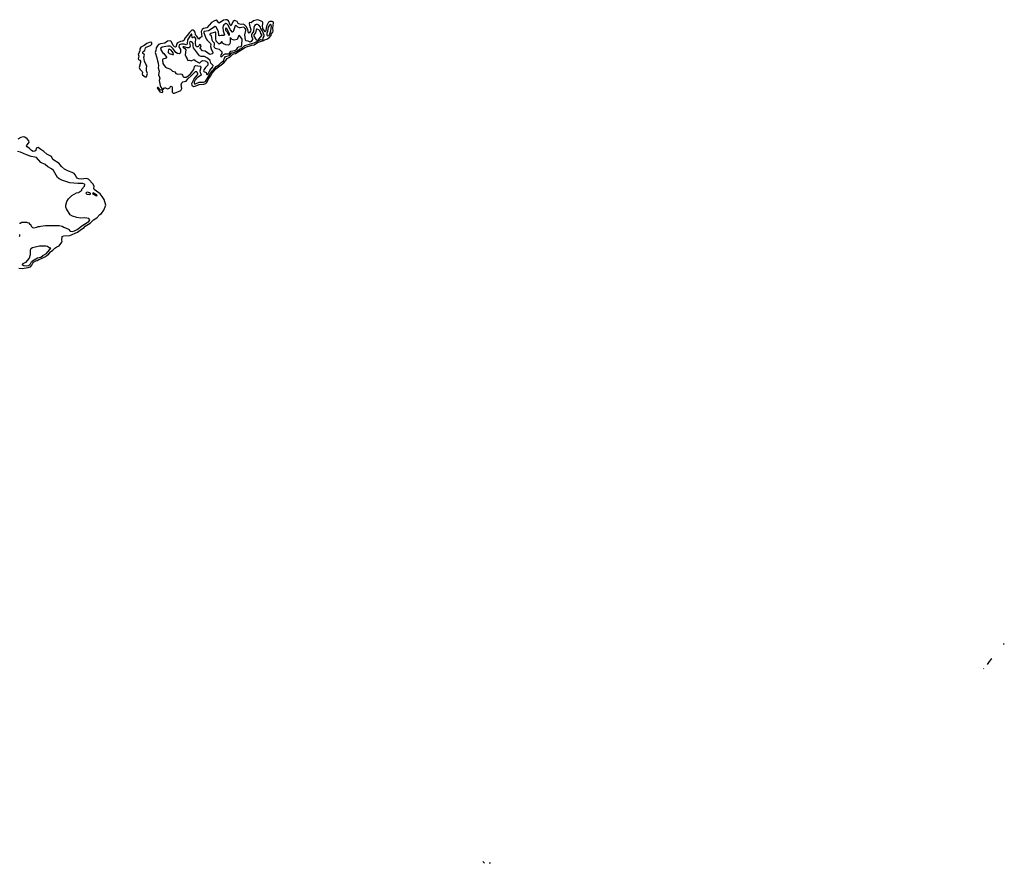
# Model space of a CAD drawing. Extents: x 2494106 to 2685573, y 758056 to 915185.
# Tile 180 of 256: x 2648262 to 2669340, y 776461 to 794515. Entities that reach past the tile are written whole.
import ezdxf

# ---------------------------------------------------------------- set-up
doc = ezdxf.new("R2010")
doc.units = 0

msp = doc.modelspace()

# ---------------------------------------------------------------- linework, layer by layer
at = {"layer": '0CON05XD'}
for points in [[(2651545, 792941), (2651575, 792942), (2651711, 792999), (2651732, 793045), (2651721, 793119), (2651733, 793167), (2651755, 793183), (2651828, 793202), (2651863, 793247), (2651942, 793318), (2652025, 793406), (2652045, 793408), (2652058, 793398), (2652068, 793365), (2652066, 793345), (2652056, 793325), (2651996, 793254), (2651940, 793145), (2651944, 793114), (2651985, 793089), (2652017, 793093), (2652105, 793126), (2652205, 793134), (2652249, 793151), (2652268, 793172), (2652299, 793235), (2652346, 793304), (2652385, 793374), (2652463, 793465), (2652629, 793591), (2652677, 793643), (2652705, 793684), (2652764, 793716), (2652825, 793778), (2652845, 793787), (2652879, 793791), (2653095, 793927), (2653235, 793971), (2653285, 793981), (2653354, 794025), (2653479, 794071), (2653505, 794087), (2653552, 794098), (2653575, 794116), (2653597, 794123), (2653648, 794175), (2653655, 794225), (2653679, 794251), (2653689, 794275), (2653684, 794335), (2653693, 794445), (2653688, 794468), (2653668, 794478), (2653614, 794476), (2653589, 794461), (2653549, 794375), (2653535, 794282), (2653525, 794262), (2653515, 794259), (2653470, 794330), (2653463, 794385), (2653464, 794435), (2653470, 794455), (2653462, 794472), (2653431, 794481), (2653385, 794508), (2653355, 794512), (2653268, 794492), (2653215, 794449), (2653185, 794452), (2653176, 794435), (2653180, 794395), (2653212, 794295), (2653205, 794271), (2653175, 794229), (2653163, 794233), (2653147, 794307), (2653108, 794368), (2653075, 794402), (2653045, 794420), (2653005, 794415), (2652956, 794424), (2652942, 794435), (2652917, 794477), (2652885, 794494), (2652863, 794497), (2652835, 794478), (2652785, 794386), (2652775, 794390), (2652765, 794406), (2652729, 794489), (2652695, 794515), (2652675, 794515), (2652627, 794503), (2652535, 794444), (2652515, 794457), (2652485, 794503), (2652475, 794509), (2652465, 794506), (2652419, 794485), (2652372, 794455), (2652272, 794338), (2652195, 794324), (2652168, 794305), (2652148, 794262), (2652165, 794148), (2652127, 794135), (2652095, 794096), (2652058, 794165), (2652023, 794195), (2652017, 794247), (2652000, 794280), (2651975, 794291), (2651945, 794288), (2651895, 794245), (2651850, 794175), (2651801, 794119), (2651785, 794074), (2651755, 794059), (2651705, 794051), (2651641, 794019), (2651618, 793992), (2651610, 793945), (2651599, 793931), (2651575, 793937), (2651545, 793965), (2651509, 794045), (2651497, 794057), (2651481, 794061), (2651425, 794057), (2651368, 794015), (2651280, 794000), (2651237, 793983), (2651211, 793959), (2651187, 793915), (2651179, 793855), (2651159, 793815), (2651201, 793701), (2651212, 793635), (2651230, 793585), (2651236, 793525), (2651229, 793485), (2651246, 793415), (2651232, 793335), (2651254, 793285), (2651262, 793265), (2651251, 793215), (2651273, 793105), (2651284, 793074), (2651307, 793045), (2651310, 793015), (2651275, 793010), (2651227, 793065), (2651215, 793066), (2651206, 793055), (2651264, 792975), (2651285, 792962), (2651315, 792956), (2651330, 792975), (2651318, 793005), (2651364, 793056), (2651385, 793060), (2651415, 793041), (2651435, 793038), (2651475, 793059), (2651488, 793085), (2651505, 793092), (2651520, 793085), (2651525, 793075), (2651523, 793045), (2651529, 792995), (2651524, 792965), (2651545, 792941)], [(2652005, 793142), (2652025, 793142), (2652105, 793175), (2652195, 793175), (2652237, 793193), (2652376, 793414), (2652402, 793438), (2652465, 793515), (2652525, 793546), (2652572, 793598), (2652625, 793635), (2652647, 793695), (2652669, 793725), (2652755, 793749), (2652803, 793805), (2652865, 793820), (2652925, 793852), (2652967, 793883), (2653018, 793905), (2653085, 793964), (2653285, 794022), (2653425, 794089), (2653465, 794087), (2653476, 794096), (2653474, 794125), (2653498, 794162), (2653494, 794185), (2653452, 794282), (2653426, 794325), (2653420, 794355), (2653384, 794395), (2653355, 794415), (2653325, 794416), (2653305, 794406), (2653286, 794384), (2653273, 794347), (2653269, 794265), (2653234, 794216), (2653227, 794193), (2653227, 794165), (2653245, 794115), (2653245, 794095), (2653215, 794052), (2653195, 794037), (2653155, 794058), (2653105, 794064), (2653093, 794083), (2653082, 794195), (2653103, 794285), (2653101, 794305), (2653089, 794329), (2653065, 794350), (2653045, 794357), (2652985, 794338), (2652965, 794340), (2652935, 794356), (2652903, 794387), (2652885, 794394), (2652875, 794381), (2652840, 794280), (2652825, 794252), (2652815, 794248), (2652774, 794295), (2652715, 794402), (2652695, 794425), (2652675, 794433), (2652631, 794409), (2652615, 794384), (2652609, 794345), (2652615, 794275), (2652644, 794195), (2652640, 794180), (2652626, 794174), (2652575, 794177), (2652545, 794172), (2652529, 794179), (2652522, 794195), (2652518, 794255), (2652505, 794293), (2652466, 794356), (2652445, 794369), (2652305, 794279), (2652215, 794265), (2652205, 794255), (2652204, 794235), (2652252, 794105), (2652275, 794074), (2652346, 794005), (2652351, 793985), (2652345, 793945), (2652358, 793895), (2652396, 793815), (2652394, 793796), (2652385, 793785), (2652335, 793773), (2652234, 793844), (2652175, 793848), (2652126, 793905), (2652144, 793955), (2652134, 793975), (2652115, 793982), (2652090, 793940), (2652077, 793933), (2652055, 793938), (2652035, 793955), (2652028, 794018), (2652030, 794115), (2652005, 794146), (2651965, 794130), (2651956, 794136), (2651950, 794195), (2651945, 794204), (2651935, 794203), (2651854, 794086), (2651848, 794002), (2651839, 793985), (2651825, 793981), (2651785, 793992), (2651725, 793995), (2651695, 793987), (2651676, 793974), (2651672, 793935), (2651705, 793875), (2651706, 793824), (2651700, 793800), (2651690, 793790), (2651674, 793786), (2651642, 793792), (2651605, 793813), (2651545, 793895), (2651495, 793942), (2651475, 793952), (2651435, 793950), (2651315, 793925), (2651285, 793908), (2651279, 793885), (2651295, 793846), (2651317, 793817), (2651347, 793795), (2651404, 793715), (2651397, 793695), (2651327, 793673), (2651316, 793655), (2651329, 793579), (2651355, 793533), (2651385, 793501), (2651415, 793482), (2651488, 793458), (2651534, 793414), (2651581, 793401), (2651605, 793361), (2651645, 793348), (2651695, 793359), (2651732, 793352), (2651750, 793330), (2651762, 793292), (2651782, 793282), (2651825, 793285), (2651865, 793304), (2651918, 793355), (2651988, 793452), (2652005, 793516), (2652025, 793535), (2652125, 793518), (2652138, 793508), (2652141, 793495), (2652122, 793415), (2652127, 793387), (2652148, 793345), (2652146, 793325), (2652072, 793275), (2652015, 793215), (2652000, 793185), (2651995, 793155), (2652005, 793142)], [(2652585, 793722), (2652632, 793768), (2652658, 793782), (2652685, 793787), (2652745, 793784), (2652785, 793840), (2652867, 793855), (2652914, 793885), (2652931, 793919), (2652945, 793935), (2653005, 793945), (2653020, 793975), (2653025, 794102), (2652965, 794180), (2652945, 794163), (2652918, 794095), (2652855, 794077), (2652812, 794092), (2652775, 794130), (2652765, 794132), (2652770, 794045), (2652758, 794002), (2652735, 793972), (2652674, 793974), (2652625, 793996), (2652606, 794015), (2652595, 794042), (2652585, 794042), (2652555, 794007), (2652533, 793993), (2652467, 794057), (2652460, 794115), (2652463, 794233), (2652456, 794246), (2652445, 794249), (2652352, 794218), (2652334, 794205), (2652332, 794195), (2652355, 794187), (2652363, 794175), (2652374, 794084), (2652391, 794055), (2652423, 794023), (2652426, 793985), (2652420, 793945), (2652427, 793925), (2652449, 793909), (2652535, 793884), (2652592, 793825), (2652592, 793795), (2652566, 793764), (2652560, 793745), (2652567, 793727), (2652585, 793722)], [(2652745, 794178), (2652755, 794190), (2652756, 794205), (2652735, 794257), (2652705, 794316), (2652695, 794329), (2652675, 794334), (2652665, 794323), (2652665, 794294), (2652696, 794266), (2652724, 794205), (2652745, 794178)], [(2653348, 794078), (2653375, 794083), (2653407, 794133), (2653452, 794185), (2653428, 794218), (2653418, 794255), (2653405, 794277), (2653385, 794295), (2653345, 794316), (2653335, 794311), (2653325, 794295), (2653307, 794233), (2653278, 794195), (2653274, 794165), (2653328, 794085), (2653348, 794078)], [(2653575, 794169), (2653595, 794174), (2653611, 794195), (2653640, 794275), (2653651, 794375), (2653645, 794404), (2653635, 794413), (2653625, 794413), (2653609, 794401), (2653578, 794355), (2653569, 794265), (2653552, 794225), (2653551, 794195), (2653558, 794178), (2653575, 794169)], [(2650945, 793292), (2650975, 793292), (2650996, 793365), (2650974, 793424), (2650974, 793466), (2650986, 793526), (2650962, 793562), (2650936, 793625), (2650918, 793715), (2650936, 793755), (2650925, 793775), (2650899, 793795), (2650896, 793815), (2650906, 793835), (2650941, 793859), (2650959, 793915), (2650970, 793930), (2651065, 793961), (2651089, 793995), (2651091, 794025), (2651055, 794035), (2650985, 794008), (2650930, 793960), (2650855, 793925), (2650832, 793895), (2650832, 793845), (2650818, 793825), (2650812, 793795), (2650796, 793775), (2650812, 793732), (2650800, 793675), (2650805, 793661), (2650835, 793646), (2650849, 793625), (2650850, 793600), (2650820, 793495), (2650835, 793454), (2650858, 793432), (2650886, 793405), (2650888, 793385), (2650882, 793355), (2650891, 793335), (2650945, 793292)], [(2652275, 793340), (2652295, 793360), (2652331, 793429), (2652398, 793505), (2652404, 793535), (2652353, 793585), (2652340, 793645), (2652283, 793695), (2652222, 793725), (2652195, 793730), (2652145, 793727), (2652115, 793743), (2651981, 793911), (2651973, 793955), (2651978, 794005), (2651957, 794037), (2651925, 794050), (2651903, 794045), (2651901, 794015), (2651915, 793955), (2651902, 793928), (2651885, 793915), (2651850, 793910), (2651780, 793935), (2651765, 793934), (2651754, 793925), (2651796, 793896), (2651817, 793867), (2651805, 793765), (2651825, 793717), (2651851, 793675), (2651860, 793645), (2651865, 793640), (2651896, 793646), (2651935, 793637), (2651995, 793662), (2652013, 793643), (2652105, 793593), (2652122, 793595), (2652155, 793628), (2652185, 793642), (2652236, 793636), (2652283, 793603), (2652293, 793583), (2652287, 793545), (2652273, 793525), (2652238, 793495), (2652228, 793472), (2652205, 793444), (2652198, 793418), (2652205, 793404), (2652252, 793382), (2652268, 793345), (2652275, 793340)], [(2651535, 793770), (2651555, 793772), (2651549, 793805), (2651505, 793864), (2651465, 793885), (2651445, 793876), (2651440, 793835), (2651444, 793815), (2651459, 793795), (2651535, 793770)], [(2648246, 789196), (2648315, 789189), (2648441, 789209), (2648491, 789229), (2648520, 789260), (2648541, 789305), (2648558, 789325), (2648605, 789357), (2648637, 789363), (2648675, 789385), (2648728, 789402), (2648812, 789448), (2648847, 789475), (2648875, 789486), (2648925, 789549), (2648969, 789581), (2649015, 789628), (2649058, 789652), (2649104, 789676), (2649168, 789752), (2649172, 789772), (2649166, 789795), (2649175, 789877), (2649205, 789890), (2649335, 789895), (2649499, 789971), (2649585, 790033), (2649645, 790065), (2649667, 790095), (2649768, 790162), (2649839, 790231), (2649914, 790275), (2649980, 790345), (2650012, 790368), (2650062, 790438), (2650107, 790545), (2650068, 790665), (2650045, 790711), (2650025, 790735), (2649985, 790788), (2649854, 790885), (2649849, 790905), (2649854, 790945), (2649837, 790995), (2649732, 791102), (2649695, 791120), (2649575, 791104), (2649525, 791112), (2649495, 791124), (2649475, 791145), (2649448, 791198), (2649425, 791224), (2649388, 791248), (2649306, 791275), (2649225, 791315), (2649155, 791375), (2649131, 791411), (2649106, 791436), (2648975, 791521), (2648942, 791585), (2648844, 791635), (2648778, 791698), (2648713, 791735), (2648655, 791778), (2648634, 791776), (2648615, 791765), (2648605, 791715), (2648585, 791699), (2648554, 791694), (2648515, 791715), (2648470, 791760), (2648421, 791795), (2648409, 791815), (2648462, 791898), (2648460, 791925), (2648419, 791969), (2648375, 791998), (2648345, 792010), (2648285, 791994), (2648224, 791956)], [(2648255, 790160), (2648275, 790160), (2648305, 790180), (2648415, 790180), (2648420, 790175), (2648455, 790170), (2648474, 790144), (2648500, 790125), (2648510, 790095), (2648535, 790070), (2648565, 790060), (2648627, 790073), (2648655, 790088), (2648685, 790088), (2648715, 790098), (2648815, 790110), (2649105, 790110), (2649170, 790095), (2649205, 790073), (2649305, 790033), (2649317, 790025), (2649334, 789995), (2649345, 789989), (2649385, 789983), (2649439, 789995), (2649490, 790025), (2649613, 790117), (2649745, 790200), (2649758, 790215), (2649761, 790235), (2649745, 790258), (2649698, 790268), (2649645, 790274), (2649565, 790269), (2649485, 790281), (2649395, 790310), (2649345, 790342), (2649263, 790465), (2649250, 790505), (2649247, 790545), (2649273, 790627), (2649305, 790682), (2649382, 790755), (2649475, 790808), (2649525, 790820), (2649535, 790830), (2649545, 790830), (2649562, 790848), (2649578, 790852), (2649590, 790865), (2649592, 790888), (2649650, 790955), (2649660, 790985), (2649647, 790997), (2649615, 791008), (2649565, 791008), (2649555, 791012), (2649505, 791008), (2649335, 791026), (2649165, 791084), (2649105, 791110), (2649075, 791138), (2648985, 791287), (2648941, 791321), (2648862, 791365), (2648806, 791416), (2648715, 791460), (2648624, 791564), (2648586, 791576), (2648505, 791587), (2648405, 791620), (2648345, 791653), (2648282, 791678), (2648215, 791692)], [(2649755, 790772), (2649780, 790785), (2649778, 790798), (2649765, 790810), (2649745, 790810), (2649735, 790820), (2649715, 790822), (2649695, 790820), (2649680, 790805), (2649703, 790783), (2649755, 790772)], [(2649905, 790748), (2649915, 790750), (2649920, 790755), (2649917, 790765), (2649865, 790799), (2649833, 790807), (2649820, 790795), (2649905, 790748)], [(2648256, 789874), (2648267, 789893), (2648262, 789922)], [(2648415, 789249), (2648455, 789254), (2648495, 789291), (2648516, 789334), (2648535, 789355), (2648645, 789419), (2648715, 789431), (2648755, 789468), (2648834, 789515), (2648928, 789625), (2648892, 789635), (2648855, 789659), (2648825, 789666), (2648685, 789670), (2648535, 789632), (2648502, 789615), (2648490, 789585), (2648484, 789485), (2648468, 789415), (2648385, 789321), (2648318, 789285), (2648318, 789275), (2648353, 789253), (2648415, 789249)], [(2669340, 781166), (2669335, 781163), (2669326, 781149), (2669324, 781146)], [(2669070, 780838), (2669054, 780826), (2669015, 780780), (2668973, 780719)], [(2668899, 780629), (2668895, 780624)], [(2658212, 776465), (2658176, 776498)], [(2658342, 776463), (2658332, 776465), (2658315, 776461)]]:
    msp.add_lwpolyline(points, dxfattribs=at)

doc.saveas('drawing.dxf')
